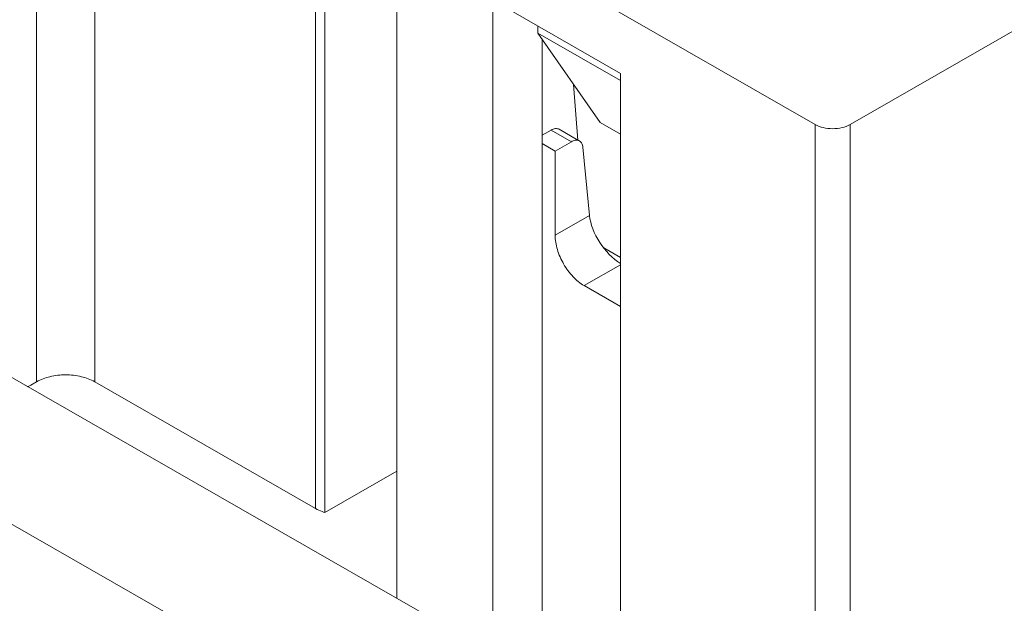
# Model space of a CAD drawing. Header units: centimetres. Extents: x -24.5 to 49.7, y -16.6 to 18.4.
# Tile 36 of 248: x -16.1 to -15.2, y -11.8 to -11.3. Entities that reach past the tile are written whole.
import ezdxf

# ---------------------------------------------------------------- set-up
doc = ezdxf.new("R2010")
doc.units = ezdxf.units.CM
doc.header["$MEASUREMENT"] = 0
doc.layers.add('layer 1', color=7, linetype='Continuous')

msp = doc.modelspace()

# ---------------------------------------------------------------- linework, layer by layer
at = {"layer": 'layer 1', "color": 1, "lineweight": 0}
msp.add_open_spline([(24.98821, 18.39808), (24.98821, 18.39808), (24.98821, -16.60193), (24.98821, -16.60193), (24.98821, -16.60193), (-24.51772, -16.60193), (-24.51772, -16.60193), (-24.51772, -16.60193), (-24.51772, 18.39808), (-24.51772, 18.39808), (-24.51772, 18.39808), (24.98821, 18.39808), (24.98821, 18.39808)], degree=3, knots=[0, 0, 0, 0, 0.25, 0.25, 0.25, 0.5, 0.5, 0.5, 0.75, 0.75, 0.75, 1, 1, 1, 1], dxfattribs=at)
at = {"layer": 'layer 1', "color": 5, "lineweight": 0}
msp.add_open_spline([(-23.26688, 17.18067), (-23.26688, 17.18067), (-23.26688, -15.60944), (-23.26688, -15.60944), (-23.26688, -15.60944), (23.98644, -15.60944), (23.98644, -15.60944)], degree=3, knots=[0, 0, 0, 0, 0.5, 0.5, 0.5, 1, 1, 1, 1], dxfattribs=at)
at = {"layer": 'layer 1', "lineweight": 9}
for points in [[(-15.52202, -12.03093), (-15.52202, -12.03093), (-20.59525, -9.12104), (-20.59525, -9.12104)], [(-20.51822, -9.33791), (-20.51822, -9.33791), (-15.59904, -12.15944), (-15.59904, -12.15944)], [(-15.58413, -12.92798), (-15.58413, -12.92798), (-20.50332, -10.10645), (-20.50332, -10.10645)], [(-15.59904, -12.93653), (-15.59904, -12.93653), (-20.51822, -10.115), (-20.51822, -10.115)], [(-13.25869, -10.16534), (-13.25869, -10.16534), (-15.36054, -11.37091), (-15.36054, -11.37091)], [(-17.32415, -10.87186), (-17.32415, -10.87186), (-15.46916, -11.93584), (-15.46916, -11.93584)], [(-16.05613, -11.06119), (-16.05613, -11.06119), (-16.05613, -11.59076), (-16.05613, -11.59076)], [(-16.00643, -11.59076), (-16.00643, -11.59076), (-16.00643, -11.06119), (-16.00643, -11.06119)], [(-15.81762, -11.16949), (-15.81762, -11.16949), (-15.81762, -11.69906), (-15.81762, -11.69906)], [(-15.39034, -11.37091), (-15.39034, -11.37091), (-15.74811, -11.16571), (-15.74811, -11.16571)], [(-15.74811, -11.16571), (-15.74811, -11.16571), (-15.74811, -11.77585), (-15.74811, -11.77585)], [(-15.80967, -11.70247), (-15.80967, -11.70247), (-15.80967, -11.1729), (-15.80967, -11.1729)], [(-15.66612, -11.26453), (-15.66612, -11.26453), (-15.5568, -11.32724), (-15.5568, -11.32724)], [(-15.66612, -11.26453), (-15.66612, -11.26453), (-15.66612, -11.82288), (-15.66612, -11.82288)], [(-15.62761, -11.28663), (-15.62761, -11.28663), (-15.62761, -11.29269), (-15.62761, -11.29269)], [(-15.62761, -11.29269), (-15.62761, -11.29269), (-15.5568, -11.3333), (-15.5568, -11.3333)], [(-15.62761, -11.29269), (-15.62761, -11.29269), (-15.57421, -11.36921), (-15.57421, -11.36921)], [(-15.62388, -11.29803), (-15.62388, -11.29803), (-15.62388, -11.84184), (-15.62388, -11.84184)], [(-15.5568, -11.32724), (-15.5568, -11.32724), (-15.5568, -11.88558), (-15.5568, -11.88558)], [(-15.59694, -11.33664), (-15.59694, -11.33664), (-15.59319, -11.38414), (-15.59319, -11.38414)], [(-15.57421, -11.36921), (-15.57421, -11.36921), (-15.5568, -11.3792), (-15.5568, -11.3792)], [(-15.39034, -11.89064), (-15.39034, -11.89064), (-15.39034, -11.37091), (-15.39034, -11.37091)], [(-15.36054, -11.37091), (-15.36054, -11.37091), (-15.36054, -11.87354), (-15.36054, -11.87354)], [(-15.61618, -11.37564), (-15.61618, -11.37564), (-15.62388, -11.38005), (-15.62388, -11.38005)], [(-15.59879, -11.38561), (-15.59879, -11.38561), (-15.61618, -11.37564), (-15.61618, -11.37564)], [(-15.60919, -11.37496), (-15.60919, -11.37496), (-15.59319, -11.38414), (-15.59319, -11.38414)], [(-15.62388, -11.38718), (-15.62388, -11.38718), (-15.6127, -11.39359), (-15.6127, -11.39359)], [(-15.59879, -11.38561), (-15.59879, -11.38561), (-15.6127, -11.39359), (-15.6127, -11.39359)], [(-15.59307, -11.38443), (-15.59262, -11.38454), (-15.59219, -11.3847), (-15.5918, -11.38494)], [(-15.58891, -11.39025), (-15.58891, -11.39025), (-15.58331, -11.44869), (-15.58331, -11.44869)], [(-15.6127, -11.39359), (-15.6127, -11.39359), (-15.6127, -11.46554), (-15.6127, -11.46554)], [(-15.6127, -11.46554), (-15.6127, -11.46554), (-15.58331, -11.44869), (-15.58331, -11.44869)], [(-15.58331, -11.44869), (-15.58191, -11.46336), (-15.57019, -11.48145), (-15.55679, -11.48967)], [(-15.5568, -11.48452), (-15.5568, -11.48452), (-15.5711, -11.47632), (-15.5711, -11.47632)], [(-15.5568, -11.49076), (-15.5568, -11.49076), (-15.58786, -11.50858), (-15.58786, -11.50858)], [(-15.58786, -11.50858), (-15.58786, -11.50858), (-15.5568, -11.52639), (-15.5568, -11.52639)], [(-16.0611, -11.5936), (-16.0611, -11.5936), (-16.05613, -11.59076), (-16.05613, -11.59076)], [(-15.81762, -11.69906), (-15.81762, -11.69906), (-16.00643, -11.59076), (-16.00643, -11.59076)], [(-15.74811, -11.66716), (-15.74811, -11.66716), (-15.80967, -11.70247), (-15.80967, -11.70247)]]:
    msp.add_open_spline(points, degree=3, dxfattribs=at)
for points, knots in [([(-15.60919, -11.37496), (-15.61014, -11.37442), (-15.6113, -11.37424), (-15.6124, -11.37433), (-15.61375, -11.37445), (-15.61502, -11.37497), (-15.61618, -11.37564)], [0, 0, 0, 0, 0.5, 0.5, 0.5, 1, 1, 1, 1]), ([(-15.36054, -11.37091), (-15.36265, -11.37213), (-15.36498, -11.37296), (-15.36737, -11.37353), (-15.37002, -11.37416), (-15.37273, -11.37445), (-15.37544, -11.37445), (-15.37815, -11.37445), (-15.38086, -11.37416), (-15.38351, -11.37353), (-15.3859, -11.37296), (-15.38823, -11.37213), (-15.39034, -11.37091)], [0, 0, 0, 0, 0.25, 0.25, 0.25, 0.5, 0.5, 0.5, 0.75, 0.75, 0.75, 1, 1, 1, 1]), ([(-15.59879, -11.38561), (-15.5983, -11.38533), (-15.5978, -11.38508), (-15.59728, -11.38488), (-15.59595, -11.38436), (-15.59444, -11.3841), (-15.59307, -11.38443)], [0, 0, 0, 0, 0.5, 0.5, 0.5, 1, 1, 1, 1]), ([(-15.5918, -11.38494), (-15.59097, -11.38541), (-15.5903, -11.38616), (-15.58983, -11.387), (-15.58928, -11.388), (-15.58901, -11.38913), (-15.58891, -11.39025)], [0, 0, 0, 0, 0.5, 0.5, 0.5, 1, 1, 1, 1]), ([(-15.6127, -11.46554), (-15.6127, -11.46963), (-15.61198, -11.47372), (-15.61081, -11.47764), (-15.60952, -11.48199), (-15.60768, -11.48615), (-15.60543, -11.49007), (-15.60317, -11.49398), (-15.60049, -11.49764), (-15.59737, -11.50093), (-15.59456, -11.5039), (-15.59139, -11.50655), (-15.58786, -11.50858)], [0, 0, 0, 0, 0.25, 0.25, 0.25, 0.5, 0.5, 0.5, 0.75, 0.75, 0.75, 1, 1, 1, 1]), ([(-16.00643, -11.59076), (-16.00997, -11.58873), (-16.01386, -11.58733), (-16.01784, -11.58639), (-16.02224, -11.58534), (-16.02676, -11.58486), (-16.03128, -11.58486), (-16.0358, -11.58486), (-16.04032, -11.58534), (-16.04472, -11.58639), (-16.0487, -11.58733), (-16.05259, -11.58873), (-16.05613, -11.59076)], [0, 0, 0, 0, 0.25, 0.25, 0.25, 0.5, 0.5, 0.5, 0.75, 0.75, 0.75, 1, 1, 1, 1]), ([(-16.06386, -11.59501), (-16.06363, -11.5949), (-16.0634, -11.5948), (-16.06317, -11.59469), (-16.06246, -11.59436), (-16.06177, -11.59399), (-16.0611, -11.5936)], [0, 0, 0, 0, 0.5, 0.5, 0.5, 1, 1, 1, 1]), ([(-15.80967, -11.70247), (-15.81039, -11.70225), (-15.8111, -11.702), (-15.81181, -11.70174), (-15.81382, -11.70101), (-15.81577, -11.70012), (-15.81762, -11.69906)], [0, 0, 0, 0, 0.5, 0.5, 0.5, 1, 1, 1, 1])]:
    msp.add_open_spline(points, degree=3, knots=knots, dxfattribs=at)

doc.saveas('drawing.dxf')
